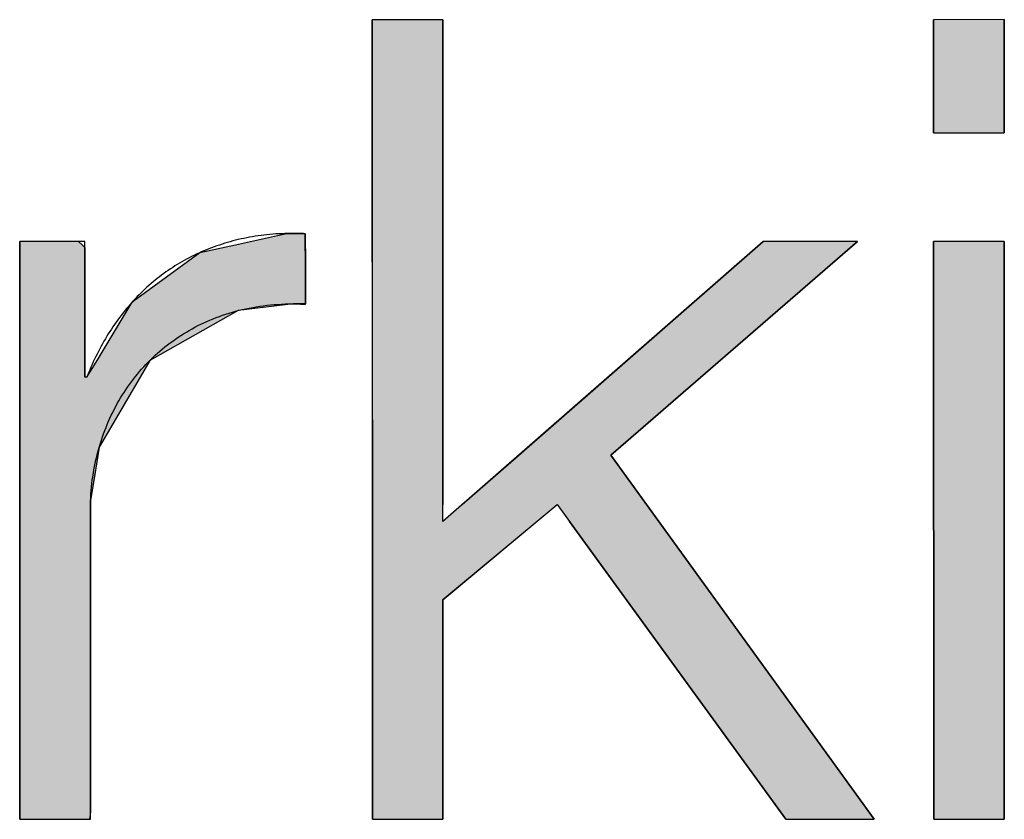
# Model space of a CAD drawing. Extents: x 715 to 7297, y -83 to 6060.
# Tile 48 of 93: x 3590 to 3679, y 134 to 206. Entities that reach past the tile are written whole.
import ezdxf

# ---------------------------------------------------------------- set-up
doc = ezdxf.new("R2010")
doc.units = 0
doc.layers.get('0').update_dxf_attribs({"linetype": 'CONTINUOUS'})
doc.layers.add('LOGO', color=7, linetype='CONTINUOUS')

# ---------------------------------------------------------------- blocks, each defined once
blk = doc.blocks.new('*U32')
at = {"layer": 'LOGO', "color": 30, "linetype": 'CONTINUOUS'}
for p, q in [((48.612, 7.513), (49.161, 7.635)), ((49.161, 7.635), (49.261, 7.657)), ((49.261, 7.657), (49.273, 7.659)), ((49.273, 7.659), (49.524, 7.657)), ((49.524, 7.657), (49.524, 7.635)), ((49.524, 7.635), (49.524, 7.513)), ((45.79, 7.506), (45.793, 7.555)), ((45.79, 7.479), (45.79, 7.506)), ((45.79, 7.23), (45.79, 7.479)), ((46.561, 7.555), (46.611, 7.506)), ((46.611, 7.506), (46.64, 7.479)), ((46.64, 7.479), (46.64, 7.23)), ((48.146, 7.41), (48.612, 7.513)), ((49.524, 7.513), (49.524, 7.41)), ((47.273, 6.774), (48.146, 7.41)), ((49.524, 7.41), (49.524, 6.774)), ((45.79, 6.098), (45.79, 7.23)), ((46.64, 7.23), (46.64, 6.098)), ((47.194, 6.652), (47.247, 6.739)), ((47.247, 6.739), (47.248, 6.741)), ((47.248, 6.741), (47.264, 6.768)), ((47.264, 6.768), (47.273, 6.774)), ((49.369, 6.739), (48.645, 6.652)), ((49.524, 6.741), (49.369, 6.739)), ((49.524, 6.774), (49.524, 6.768)), ((49.524, 6.768), (49.524, 6.741)), ((46.801, 6.001), (47.194, 6.652)), ((48.645, 6.652), (47.492, 6.001)), ((45.79, 6.06), (45.79, 6.098)), ((45.79, 5.783), (45.79, 6.06)), ((46.64, 6.098), (46.64, 6.06)), ((46.64, 6.06), (46.64, 5.783)), ((46.669, 5.783), (46.801, 6.001)), ((47.492, 6.001), (47.365, 5.783)), ((45.79, 4.865), (45.79, 5.783)), ((47.365, 5.783), (46.829, 4.865)), ((45.79, 4.482), (45.79, 4.865)), ((46.829, 4.865), (46.767, 4.482)), ((45.79, 4.172), (45.79, 4.482)), ((46.767, 4.482), (46.716, 4.172)), ((45.79, 3.853), (45.79, 4.172)), ((46.716, 4.172), (46.713, 3.853)), ((45.79, 3.25), (45.79, 3.853)), ((46.713, 3.853), (46.713, 3.25)), ((45.79, 2.727), (45.79, 3.25)), ((46.713, 3.25), (46.713, 2.727)), ((45.79, 2.388), (45.79, 2.727)), ((46.713, 2.727), (46.713, 2.388)), ((45.79, 1.18), (45.79, 2.388)), ((46.713, 2.388), (46.713, 1.18)), ((45.79, 0.629), (45.79, 1.18)), ((46.713, 1.18), (46.713, 0.629)), ((45.79, 0.186), (45.79, 0.629)), ((46.713, 0.629), (46.713, 0.186)), ((45.79, 0.099), (45.79, 0.186)), ((46.713, 0.186), (46.713, 0.099)), ((45.79, 0), (45.79, 0.099)), ((46.713, 0.099), (46.703, 0))]:
    blk.add_line(p, q, dxfattribs=at)
at = {"layer": 'LOGO', "color": 30, "linetype": 'CONTINUOUS', "extrusion": (0, 0, -1)}
for points in [[(-49.161, 7.635), (-49.524, 7.513), (-48.612, 7.513)], [(-49.261, 7.657), (-49.524, 7.635), (-49.161, 7.635)], [(-49.161, 7.635), (-49.524, 7.635), (-49.524, 7.513)], [(-49.273, 7.659), (-49.524, 7.657), (-49.261, 7.657)], [(-49.261, 7.657), (-49.524, 7.657), (-49.524, 7.635)], [(-45.793, 7.555), (-46.611, 7.506), (-45.79, 7.506)], [(-45.79, 7.506), (-46.64, 7.479), (-45.79, 7.479)], [(-45.79, 7.506), (-46.611, 7.506), (-46.64, 7.479)], [(-45.79, 7.479), (-46.64, 7.23), (-45.79, 7.23)], [(-45.79, 7.479), (-46.64, 7.479), (-46.64, 7.23)], [(-45.793, 7.555), (-46.561, 7.555), (-46.611, 7.506)], [(-48.612, 7.513), (-49.524, 7.41), (-48.146, 7.41)], [(-48.612, 7.513), (-49.524, 7.513), (-49.524, 7.41)], [(-48.146, 7.41), (-49.524, 6.774), (-47.273, 6.774)], [(-48.146, 7.41), (-49.524, 7.41), (-49.524, 6.774)], [(-45.79, 7.23), (-46.64, 6.098), (-45.79, 6.098)], [(-45.79, 7.23), (-46.64, 7.23), (-46.64, 6.098)], [(-47.247, 6.739), (-48.645, 6.652), (-47.194, 6.652)], [(-47.248, 6.741), (-49.369, 6.739), (-47.247, 6.739)], [(-47.247, 6.739), (-49.369, 6.739), (-48.645, 6.652)], [(-47.264, 6.768), (-49.524, 6.741), (-47.248, 6.741)], [(-47.248, 6.741), (-49.524, 6.741), (-49.369, 6.739)], [(-47.273, 6.774), (-49.524, 6.768), (-47.264, 6.768)], [(-47.264, 6.768), (-49.524, 6.768), (-49.524, 6.741)], [(-47.273, 6.774), (-49.524, 6.774), (-49.524, 6.768)], [(-47.194, 6.652), (-47.492, 6.001), (-46.801, 6.001)], [(-47.194, 6.652), (-48.645, 6.652), (-47.492, 6.001)], [(-45.79, 6.098), (-46.64, 6.06), (-45.79, 6.06)], [(-45.79, 6.098), (-46.64, 6.098), (-46.64, 6.06)], [(-45.79, 6.06), (-46.64, 5.783), (-45.79, 5.783)], [(-45.79, 6.06), (-46.64, 6.06), (-46.64, 5.783)], [(-46.801, 6.001), (-47.365, 5.783), (-46.669, 5.783)], [(-46.801, 6.001), (-47.492, 6.001), (-47.365, 5.783)], [(-45.79, 5.783), (-46.829, 4.865), (-45.79, 4.865)], [(-45.79, 5.783), (-47.365, 5.783), (-46.829, 4.865)], [(-45.79, 4.865), (-46.767, 4.482), (-45.79, 4.482)], [(-45.79, 4.865), (-46.829, 4.865), (-46.767, 4.482)], [(-45.79, 4.482), (-46.716, 4.172), (-45.79, 4.172)], [(-45.79, 4.482), (-46.767, 4.482), (-46.716, 4.172)], [(-45.79, 4.172), (-46.713, 3.853), (-45.79, 3.853)], [(-45.79, 4.172), (-46.716, 4.172), (-46.713, 3.853)], [(-45.79, 3.853), (-46.713, 3.25), (-45.79, 3.25)], [(-45.79, 3.853), (-46.713, 3.853), (-46.713, 3.25)], [(-45.79, 3.25), (-46.713, 2.727), (-45.79, 2.727)], [(-45.79, 3.25), (-46.713, 3.25), (-46.713, 2.727)], [(-45.79, 2.727), (-46.713, 2.388), (-45.79, 2.388)], [(-45.79, 2.727), (-46.713, 2.727), (-46.713, 2.388)], [(-45.79, 2.388), (-46.713, 1.18), (-45.79, 1.18)], [(-45.79, 2.388), (-46.713, 2.388), (-46.713, 1.18)], [(-45.79, 1.18), (-46.713, 0.629), (-45.79, 0.629)], [(-45.79, 1.18), (-46.713, 1.18), (-46.713, 0.629)], [(-45.79, 0.629), (-46.713, 0.186), (-45.79, 0.186)], [(-45.79, 0.629), (-46.713, 0.629), (-46.713, 0.186)], [(-45.79, 0.186), (-46.713, 0.099), (-45.79, 0.099)], [(-45.79, 0.186), (-46.713, 0.186), (-46.713, 0.099)], [(-45.79, 0.099), (-46.703, 0), (-45.79, 0)], [(-45.79, 0.099), (-46.713, 0.099), (-46.703, 0)]]:
    blk.add_solid(points, dxfattribs=at)
blk = doc.blocks.new('*U33')
at = {"layer": 'LOGO', "color": 30, "linetype": 'CONTINUOUS'}
for p, q in [((50.4, 4.114), (50.4, 10.454)), ((51.322, 10.454), (51.322, 4.114)), ((52.31, 4.758), (55.51, 7.555)), ((56.74, 7.555), (53.518, 4.758)), ((51.574, 4.114), (52.31, 4.758)), ((53.518, 4.758), (53.984, 4.114)), ((50.4, 3.894), (50.4, 4.114)), ((53.984, 4.114), (54.143, 3.894)), ((50.4, 2.869), (50.4, 3.894)), ((52.552, 3.894), (51.322, 2.869)), ((55.802, 0), (52.975, 3.894)), ((54.143, 3.894), (56.959, 0)), ((50.4, 0), (50.4, 2.869)), ((51.322, 2.869), (51.322, 0))]:
    blk.add_line(p, q, dxfattribs=at)
at = {"layer": 'LOGO', "color": 30, "linetype": 'CONTINUOUS', "extrusion": (0, 0, -1)}
for points in [[(-50.4, 10.454), (-51.322, 4.114), (-50.4, 4.114)], [(-50.4, 10.454), (-51.322, 10.454), (-51.322, 4.114)], [(-55.51, 7.555), (-53.518, 4.758), (-52.31, 4.758)], [(-55.51, 7.555), (-56.74, 7.555), (-53.518, 4.758)], [(-52.31, 4.758), (-53.984, 4.114), (-51.574, 4.114)], [(-52.31, 4.758), (-53.518, 4.758), (-53.984, 4.114)], [(-50.4, 4.114), (-51.322, 3.894), (-50.4, 3.894)], [(-50.4, 4.114), (-51.322, 4.114), (-51.322, 3.894)], [(-51.574, 4.114), (-52.552, 3.894), (-51.322, 3.894)], [(-51.574, 4.114), (-52.816, 4.114), (-52.552, 3.894)], [(-52.816, 4.114), (-54.143, 3.894), (-52.975, 3.894)], [(-52.816, 4.114), (-53.984, 4.114), (-54.143, 3.894)], [(-50.4, 3.894), (-51.322, 2.869), (-50.4, 2.869)], [(-50.4, 3.894), (-52.552, 3.894), (-51.322, 2.869)], [(-52.975, 3.894), (-56.959, 0), (-55.802, 0)], [(-52.975, 3.894), (-54.143, 3.894), (-56.959, 0)], [(-50.4, 2.869), (-51.322, 0), (-50.4, 0)], [(-50.4, 2.869), (-51.322, 2.869), (-51.322, 0)]]:
    blk.add_solid(points, dxfattribs=at)
blk = doc.blocks.new('*U34')
at = {"layer": 'LOGO', "color": 30, "linetype": 'CONTINUOUS'}
for p, q in [((57.737, 8.975), (57.737, 10.454)), ((58.659, 10.454), (58.659, 8.975)), ((57.737, 0), (57.737, 7.555)), ((58.659, 7.555), (58.659, 0))]:
    blk.add_line(p, q, dxfattribs=at)
at = {"layer": 'LOGO', "color": 30, "linetype": 'CONTINUOUS', "extrusion": (0, 0, -1)}
for points in [[(-57.737, 10.454), (-58.659, 8.975), (-57.737, 8.975)], [(-57.737, 10.454), (-58.659, 10.454), (-58.659, 8.975)], [(-57.737, 7.555), (-58.659, 0), (-57.737, 0)], [(-57.737, 7.555), (-58.659, 7.555), (-58.659, 0)]]:
    blk.add_solid(points, dxfattribs=at)
blk = doc.blocks.new('KLAUS')
at = {"layer": 'LOGO'}
for points in [[(50.4, 0), (51.322, 0), (51.322, 2.869), (52.816, 4.114), (55.802, 0), (56.959, 0), (53.518, 4.758), (56.74, 7.555), (55.51, 7.555), (51.322, 3.894), (51.322, 10.454), (50.4, 10.454), (50.4, 0), (50.4, 0)], [(57.737, 8.975), (58.659, 8.975), (58.659, 10.454), (57.737, 10.454), (57.737, 8.975), (57.737, 8.975)], [(57.737, 0), (58.659, 0), (58.659, 7.555), (57.737, 7.555), (57.737, 0), (57.737, 0)]]:
    blk.add_lwpolyline(points, dxfattribs=at)
blk.add_polyline3d([(45.79, 0, 0), (45.791, 0, 0), (45.791, 0, 0), (45.793, 0, 0), (45.795, 0, 0), (45.797, 0, 0), (45.8, 0, 0), (45.803, 0, 0), (45.807, 0, 0), (45.812, 0, 0), (45.817, 0, 0), (45.822, 0, 0), (45.828, 0, 0), (45.834, 0, 0), (45.84, 0, 0), (45.847, 0, 0), (45.855, 0, 0), (45.862, 0, 0), (45.871, 0, 0), (45.879, 0, 0), (45.888, 0, 0), (45.897, 0, 0), (45.907, 0, 0), (45.916, 0, 0), (45.926, 0, 0), (45.937, 0, 0), (45.947, 0, 0), (45.959, 0, 0), (45.97, 0, 0), (45.981, 0, 0), (45.993, 0, 0), (46.005, 0, 0), (46.017, 0, 0), (46.029, 0, 0), (46.042, 0, 0), (46.054, 0, 0), (46.067, 0, 0), (46.08, 0, 0), (46.093, 0, 0), (46.106, 0, 0), (46.12, 0, 0), (46.133, 0, 0), (46.147, 0, 0), (46.161, 0, 0), (46.175, 0, 0), (46.188, 0, 0), (46.202, 0, 0), (46.216, 0, 0), (46.23, 0, 0), (46.244, 0, 0), (46.258, 0, 0), (46.272, 0, 0), (46.286, 0, 0), (46.3, 0, 0), (46.314, 0, 0), (46.327, 0, 0), (46.341, 0, 0), (46.355, 0, 0), (46.368, 0, 0), (46.382, 0, 0), (46.395, 0, 0), (46.409, 0, 0), (46.422, 0, 0), (46.435, 0, 0), (46.448, 0, 0), (46.46, 0, 0), (46.473, 0, 0), (46.485, 0, 0), (46.497, 0, 0), (46.509, 0, 0), (46.521, 0, 0), (46.532, 0, 0), (46.544, 0, 0), (46.555, 0, 0), (46.565, 0, 0), (46.576, 0, 0), (46.586, 0, 0), (46.596, 0, 0), (46.605, 0, 0), (46.614, 0, 0), (46.623, 0, 0), (46.632, 0, 0), (46.64, 0, 0), (46.648, 0, 0), (46.655, 0, 0), (46.662, 0, 0), (46.669, 0, 0), (46.675, 0, 0), (46.681, 0, 0), (46.686, 0, 0), (46.691, 0, 0), (46.695, 0, 0), (46.699, 0, 0), (46.703, 0, 0), (46.706, 0, 0), (46.708, 0, 0), (46.71, 0, 0), (46.712, 0, 0), (46.713, 0, 0), (46.713, 0, 0), (46.713, 0.001, 0), (46.713, 0.004, 0), (46.713, 0.01, 0), (46.713, 0.018, 0), (46.713, 0.028, 0), (46.713, 0.041, 0), (46.713, 0.055, 0), (46.713, 0.072, 0), (46.713, 0.091, 0), (46.713, 0.112, 0), (46.713, 0.135, 0), (46.713, 0.16, 0), (46.713, 0.186, 0), (46.713, 0.215, 0), (46.713, 0.245, 0), (46.713, 0.277, 0), (46.713, 0.311, 0), (46.713, 0.346, 0), (46.713, 0.383, 0), (46.713, 0.421, 0), (46.713, 0.461, 0), (46.713, 0.503, 0), (46.713, 0.545, 0), (46.713, 0.589, 0), (46.713, 0.634, 0), (46.713, 0.681, 0), (46.713, 0.729, 0), (46.713, 0.777, 0), (46.713, 0.827, 0), (46.713, 0.878, 0), (46.713, 0.93, 0), (46.713, 0.983, 0), (46.713, 1.036, 0), (46.713, 1.091, 0), (46.713, 1.146, 0), (46.713, 1.202, 0), (46.713, 1.259, 0), (46.713, 1.316, 0), (46.713, 1.374, 0), (46.713, 1.432, 0), (46.713, 1.491, 0), (46.713, 1.55, 0), (46.713, 1.61, 0), (46.713, 1.67, 0), (46.713, 1.73, 0), (46.713, 1.791, 0), (46.713, 1.852, 0), (46.713, 1.912, 0), (46.713, 1.973, 0), (46.713, 2.034, 0), (46.713, 2.095, 0), (46.713, 2.156, 0), (46.713, 2.217, 0), (46.713, 2.277, 0), (46.713, 2.338, 0), (46.713, 2.398, 0), (46.713, 2.458, 0), (46.713, 2.517, 0), (46.713, 2.576, 0), (46.713, 2.635, 0), (46.713, 2.693, 0), (46.713, 2.75, 0), (46.713, 2.807, 0), (46.713, 2.863, 0), (46.713, 2.918, 0), (46.713, 2.973, 0), (46.713, 3.027, 0), (46.713, 3.08, 0), (46.713, 3.132, 0), (46.713, 3.183, 0), (46.713, 3.234, 0), (46.713, 3.283, 0), (46.713, 3.331, 0), (46.713, 3.377, 0), (46.713, 3.423, 0), (46.713, 3.467, 0), (46.713, 3.511, 0), (46.713, 3.552, 0), (46.713, 3.592, 0), (46.713, 3.631, 0), (46.713, 3.669, 0), (46.713, 3.704, 0), (46.713, 3.739, 0), (46.713, 3.771, 0), (46.713, 3.802, 0), (46.713, 3.831, 0), (46.713, 3.858, 0), (46.713, 3.884, 0), (46.713, 3.907, 0), (46.713, 3.929, 0), (46.713, 3.948, 0), (46.713, 3.966, 0), (46.713, 3.981, 0), (46.713, 3.994, 0), (46.713, 4.005, 0), (46.713, 4.014, 0), (46.713, 4.02, 0), (46.713, 4.024, 0), (46.713, 4.026, 0), (46.713, 4.064, 0), (46.714, 4.111, 0), (46.716, 4.158, 0), (46.718, 4.205, 0), (46.721, 4.251, 0), (46.724, 4.298, 0), (46.729, 4.344, 0), (46.734, 4.389, 0), (46.739, 4.435, 0), (46.746, 4.48, 0), (46.753, 4.525, 0), (46.761, 4.57, 0), (46.769, 4.614, 0), (46.778, 4.658, 0), (46.787, 4.702, 0), (46.797, 4.746, 0), (46.808, 4.789, 0), (46.82, 4.832, 0), (46.832, 4.875, 0), (46.845, 4.917, 0), (46.858, 4.959, 0), (46.872, 5.001, 0), (46.887, 5.042, 0), (46.902, 5.083, 0), (46.918, 5.124, 0), (46.934, 5.164, 0), (46.951, 5.204, 0), (46.969, 5.243, 0), (46.987, 5.283, 0), (47.006, 5.321, 0), (47.025, 5.36, 0), (47.045, 5.398, 0), (47.066, 5.435, 0), (47.087, 5.473, 0), (47.109, 5.509, 0), (47.131, 5.546, 0), (47.154, 5.582, 0), (47.177, 5.617, 0), (47.201, 5.652, 0), (47.226, 5.687, 0), (47.251, 5.721, 0), (47.276, 5.755, 0), (47.302, 5.788, 0), (47.329, 5.821, 0), (47.356, 5.854, 0), (47.384, 5.886, 0), (47.412, 5.917, 0), (47.441, 5.948, 0), (47.47, 5.978, 0), (47.5, 6.008, 0), (47.53, 6.038, 0), (47.561, 6.067, 0), (47.592, 6.095, 0), (47.624, 6.123, 0), (47.657, 6.15, 0), (47.689, 6.177, 0), (47.722, 6.203, 0), (47.756, 6.229, 0), (47.791, 6.254, 0), (47.825, 6.279, 0), (47.86, 6.303, 0), (47.896, 6.326, 0), (47.932, 6.349, 0), (47.969, 6.371, 0), (48.006, 6.393, 0), (48.043, 6.414, 0), (48.081, 6.435, 0), (48.12, 6.455, 0), (48.158, 6.474, 0), (48.198, 6.492, 0), (48.237, 6.51, 0), (48.277, 6.528, 0), (48.318, 6.545, 0), (48.359, 6.561, 0), (48.4, 6.576, 0), (48.442, 6.591, 0), (48.484, 6.605, 0), (48.527, 6.618, 0), (48.57, 6.631, 0), (48.613, 6.643, 0), (48.657, 6.655, 0), (48.701, 6.665, 0), (48.746, 6.675, 0), (48.791, 6.685, 0), (48.836, 6.693, 0), (48.882, 6.701, 0), (48.928, 6.708, 0), (48.974, 6.715, 0), (49.021, 6.721, 0), (49.069, 6.725, 0), (49.116, 6.73, 0), (49.164, 6.733, 0), (49.212, 6.736, 0), (49.261, 6.738, 0), (49.31, 6.739, 0), (49.359, 6.739, 0), (49.409, 6.739, 0), (49.459, 6.737, 0), (49.509, 6.735, 0), (49.524, 6.735, 0), (49.524, 6.736, 0), (49.524, 6.737, 0), (49.524, 6.738, 0), (49.524, 6.741, 0), (49.524, 6.744, 0), (49.524, 6.747, 0), (49.524, 6.751, 0), (49.524, 6.755, 0), (49.524, 6.76, 0), (49.524, 6.765, 0), (49.524, 6.77, 0), (49.524, 6.776, 0), (49.524, 6.783, 0), (49.524, 6.79, 0), (49.524, 6.797, 0), (49.524, 6.804, 0), (49.524, 6.813, 0), (49.524, 6.821, 0), (49.524, 6.83, 0), (49.524, 6.839, 0), (49.524, 6.848, 0), (49.524, 6.858, 0), (49.524, 6.868, 0), (49.524, 6.878, 0), (49.524, 6.889, 0), (49.524, 6.9, 0), (49.524, 6.911, 0), (49.524, 6.922, 0), (49.524, 6.934, 0), (49.524, 6.945, 0), (49.524, 6.958, 0), (49.524, 6.97, 0), (49.524, 6.982, 0), (49.524, 6.995, 0), (49.524, 7.008, 0), (49.524, 7.021, 0), (49.524, 7.034, 0), (49.524, 7.047, 0), (49.524, 7.06, 0), (49.524, 7.074, 0), (49.524, 7.087, 0), (49.524, 7.101, 0), (49.524, 7.115, 0), (49.524, 7.129, 0), (49.524, 7.142, 0), (49.524, 7.156, 0), (49.524, 7.17, 0), (49.524, 7.184, 0), (49.524, 7.198, 0), (49.524, 7.212, 0), (49.524, 7.226, 0), (49.524, 7.24, 0), (49.524, 7.254, 0), (49.524, 7.268, 0), (49.524, 7.281, 0), (49.524, 7.295, 0), (49.524, 7.309, 0), (49.524, 7.322, 0), (49.524, 7.336, 0), (49.524, 7.349, 0), (49.524, 7.362, 0), (49.524, 7.375, 0), (49.524, 7.388, 0), (49.524, 7.401, 0), (49.524, 7.414, 0), (49.524, 7.426, 0), (49.524, 7.438, 0), (49.524, 7.45, 0), (49.524, 7.462, 0), (49.524, 7.473, 0), (49.524, 7.485, 0), (49.524, 7.496, 0), (49.524, 7.507, 0), (49.524, 7.517, 0), (49.524, 7.527, 0), (49.524, 7.537, 0), (49.524, 7.547, 0), (49.524, 7.556, 0), (49.524, 7.565, 0), (49.524, 7.574, 0), (49.524, 7.582, 0), (49.524, 7.59, 0), (49.524, 7.597, 0), (49.524, 7.605, 0), (49.524, 7.611, 0), (49.524, 7.618, 0), (49.524, 7.623, 0), (49.524, 7.629, 0), (49.524, 7.634, 0), (49.524, 7.639, 0), (49.524, 7.643, 0), (49.524, 7.646, 0), (49.524, 7.649, 0), (49.524, 7.652, 0), (49.524, 7.654, 0), (49.524, 7.656, 0), (49.524, 7.657, 0), (49.524, 7.657, 0), (49.499, 7.658, 0), (49.458, 7.66, 0), (49.418, 7.66, 0), (49.377, 7.661, 0), (49.337, 7.66, 0), (49.297, 7.66, 0), (49.257, 7.659, 0), (49.217, 7.657, 0), (49.177, 7.655, 0), (49.138, 7.653, 0), (49.099, 7.65, 0), (49.06, 7.646, 0), (49.022, 7.642, 0), (48.983, 7.638, 0), (48.945, 7.633, 0), (48.907, 7.628, 0), (48.869, 7.623, 0), (48.832, 7.617, 0), (48.794, 7.61, 0), (48.758, 7.603, 0), (48.721, 7.596, 0), (48.684, 7.588, 0), (48.648, 7.579, 0), (48.612, 7.571, 0), (48.576, 7.562, 0), (48.54, 7.552, 0), (48.505, 7.542, 0), (48.47, 7.532, 0), (48.435, 7.521, 0), (48.4, 7.509, 0), (48.366, 7.498, 0), (48.331, 7.485, 0), (48.297, 7.473, 0), (48.264, 7.46, 0), (48.23, 7.447, 0), (48.197, 7.433, 0), (48.164, 7.418, 0), (48.132, 7.404, 0), (48.099, 7.389, 0), (48.067, 7.373, 0), (48.035, 7.357, 0), (48.004, 7.341, 0), (47.972, 7.325, 0), (47.941, 7.307, 0), (47.91, 7.29, 0), (47.88, 7.272, 0), (47.849, 7.254, 0), (47.819, 7.235, 0), (47.79, 7.216, 0), (47.76, 7.197, 0), (47.731, 7.177, 0), (47.702, 7.157, 0), (47.673, 7.136, 0), (47.645, 7.115, 0), (47.617, 7.094, 0), (47.589, 7.072, 0), (47.561, 7.05, 0), (47.534, 7.027, 0), (47.507, 7.004, 0), (47.48, 6.981, 0), (47.454, 6.958, 0), (47.428, 6.934, 0), (47.402, 6.909, 0), (47.377, 6.885, 0), (47.351, 6.859, 0), (47.326, 6.834, 0), (47.302, 6.808, 0), (47.277, 6.782, 0), (47.253, 6.755, 0), (47.229, 6.729, 0), (47.206, 6.701, 0), (47.183, 6.674, 0), (47.16, 6.646, 0), (47.137, 6.617, 0), (47.115, 6.589, 0), (47.093, 6.56, 0), (47.072, 6.53, 0), (47.05, 6.501, 0), (47.029, 6.471, 0), (47.008, 6.44, 0), (46.988, 6.41, 0), (46.968, 6.379, 0), (46.948, 6.347, 0), (46.929, 6.316, 0), (46.91, 6.284, 0), (46.891, 6.251, 0), (46.872, 6.218, 0), (46.854, 6.185, 0), (46.836, 6.152, 0), (46.819, 6.118, 0), (46.801, 6.084, 0), (46.785, 6.05, 0), (46.768, 6.016, 0), (46.752, 5.981, 0), (46.736, 5.945, 0), (46.721, 5.91, 0), (46.705, 5.874, 0), (46.691, 5.838, 0), (46.676, 5.801, 0), (46.669, 5.783, 0), (46.669, 5.783, 0), (46.669, 5.783, 0), (46.669, 5.783, 0), (46.669, 5.783, 0), (46.669, 5.783, 0), (46.669, 5.783, 0), (46.668, 5.783, 0), (46.668, 5.783, 0), (46.668, 5.783, 0), (46.668, 5.783, 0), (46.668, 5.783, 0), (46.668, 5.783, 0), (46.667, 5.783, 0), (46.667, 5.783, 0), (46.667, 5.783, 0), (46.667, 5.783, 0), (46.666, 5.783, 0), (46.666, 5.783, 0), (46.666, 5.783, 0), (46.666, 5.783, 0), (46.665, 5.783, 0), (46.665, 5.783, 0), (46.665, 5.783, 0), (46.664, 5.783, 0), (46.664, 5.783, 0), (46.664, 5.783, 0), (46.663, 5.783, 0), (46.663, 5.783, 0), (46.663, 5.783, 0), (46.662, 5.783, 0), (46.662, 5.783, 0), (46.661, 5.783, 0), (46.661, 5.783, 0), (46.661, 5.783, 0), (46.66, 5.783, 0), (46.66, 5.783, 0), (46.66, 5.783, 0), (46.659, 5.783, 0), (46.659, 5.783, 0), (46.658, 5.783, 0), (46.658, 5.783, 0), (46.657, 5.783, 0), (46.657, 5.783, 0), (46.657, 5.783, 0), (46.656, 5.783, 0), (46.656, 5.783, 0), (46.655, 5.783, 0), (46.655, 5.783, 0), (46.654, 5.783, 0), (46.654, 5.783, 0), (46.654, 5.783, 0), (46.653, 5.783, 0), (46.653, 5.783, 0), (46.652, 5.783, 0), (46.652, 5.783, 0), (46.651, 5.783, 0), (46.651, 5.783, 0), (46.651, 5.783, 0), (46.65, 5.783, 0), (46.65, 5.783, 0), (46.649, 5.783, 0), (46.649, 5.783, 0), (46.648, 5.783, 0), (46.648, 5.783, 0), (46.648, 5.783, 0), (46.647, 5.783, 0), (46.647, 5.783, 0), (46.647, 5.783, 0), (46.646, 5.783, 0), (46.646, 5.783, 0), (46.645, 5.783, 0), (46.645, 5.783, 0), (46.645, 5.783, 0), (46.644, 5.783, 0), (46.644, 5.783, 0), (46.644, 5.783, 0), (46.643, 5.783, 0), (46.643, 5.783, 0), (46.643, 5.783, 0), (46.643, 5.783, 0), (46.642, 5.783, 0), (46.642, 5.783, 0), (46.642, 5.783, 0), (46.642, 5.783, 0), (46.641, 5.783, 0), (46.641, 5.783, 0), (46.641, 5.783, 0), (46.641, 5.783, 0), (46.641, 5.783, 0), (46.641, 5.783, 0), (46.64, 5.783, 0), (46.64, 5.783, 0), (46.64, 5.783, 0), (46.64, 5.783, 0), (46.64, 5.783, 0), (46.64, 5.783, 0), (46.64, 5.783, 0), (46.64, 5.783, 0), (46.64, 5.783, 0), (46.64, 5.784, 0), (46.64, 5.786, 0), (46.64, 5.789, 0), (46.64, 5.793, 0), (46.64, 5.798, 0), (46.64, 5.804, 0), (46.64, 5.811, 0), (46.64, 5.819, 0), (46.64, 5.828, 0), (46.64, 5.837, 0), (46.64, 5.848, 0), (46.64, 5.859, 0), (46.64, 5.871, 0), (46.64, 5.884, 0), (46.64, 5.898, 0), (46.64, 5.912, 0), (46.64, 5.928, 0), (46.64, 5.943, 0), (46.64, 5.96, 0), (46.64, 5.977, 0), (46.64, 5.995, 0), (46.64, 6.013, 0), (46.64, 6.033, 0), (46.64, 6.052, 0), (46.64, 6.072, 0), (46.64, 6.093, 0), (46.64, 6.114, 0), (46.64, 6.136, 0), (46.64, 6.158, 0), (46.64, 6.181, 0), (46.64, 6.204, 0), (46.64, 6.227, 0), (46.64, 6.251, 0), (46.64, 6.275, 0), (46.64, 6.3, 0), (46.64, 6.324, 0), (46.64, 6.349, 0), (46.64, 6.375, 0), (46.64, 6.4, 0), (46.64, 6.426, 0), (46.64, 6.452, 0), (46.64, 6.478, 0), (46.64, 6.505, 0), (46.64, 6.531, 0), (46.64, 6.558, 0), (46.64, 6.584, 0), (46.64, 6.611, 0), (46.64, 6.638, 0), (46.64, 6.665, 0), (46.64, 6.692, 0), (46.64, 6.718, 0), (46.64, 6.745, 0), (46.64, 6.772, 0), (46.64, 6.798, 0), (46.64, 6.825, 0), (46.64, 6.851, 0), (46.64, 6.878, 0), (46.64, 6.904, 0), (46.64, 6.929, 0), (46.64, 6.955, 0), (46.64, 6.98, 0), (46.64, 7.006, 0), (46.64, 7.031, 0), (46.64, 7.055, 0), (46.64, 7.079, 0), (46.64, 7.103, 0), (46.64, 7.127, 0), (46.64, 7.15, 0), (46.64, 7.173, 0), (46.64, 7.195, 0), (46.64, 7.217, 0), (46.64, 7.238, 0), (46.64, 7.259, 0), (46.64, 7.279, 0), (46.64, 7.299, 0), (46.64, 7.318, 0), (46.64, 7.337, 0), (46.64, 7.355, 0), (46.64, 7.372, 0), (46.64, 7.389, 0), (46.64, 7.405, 0), (46.64, 7.421, 0), (46.64, 7.435, 0), (46.64, 7.449, 0), (46.64, 7.462, 0), (46.64, 7.475, 0), (46.64, 7.486, 0), (46.64, 7.497, 0), (46.64, 7.507, 0), (46.64, 7.516, 0), (46.64, 7.524, 0), (46.64, 7.531, 0), (46.64, 7.538, 0), (46.64, 7.543, 0), (46.64, 7.547, 0), (46.64, 7.551, 0), (46.64, 7.553, 0), (46.64, 7.554, 0), (46.64, 7.555, 0), (46.639, 7.555, 0), (46.639, 7.555, 0), (46.637, 7.555, 0), (46.635, 7.555, 0), (46.633, 7.555, 0), (46.63, 7.555, 0), (46.627, 7.555, 0), (46.623, 7.555, 0), (46.619, 7.555, 0), (46.614, 7.555, 0), (46.609, 7.555, 0), (46.604, 7.555, 0), (46.598, 7.555, 0), (46.592, 7.555, 0), (46.585, 7.555, 0), (46.578, 7.555, 0), (46.571, 7.555, 0), (46.564, 7.555, 0), (46.556, 7.555, 0), (46.548, 7.555, 0), (46.539, 7.555, 0), (46.53, 7.555, 0), (46.521, 7.555, 0), (46.512, 7.555, 0), (46.502, 7.555, 0), (46.492, 7.555, 0), (46.482, 7.555, 0), (46.472, 7.555, 0), (46.461, 7.555, 0), (46.45, 7.555, 0), (46.439, 7.555, 0), (46.428, 7.555, 0), (46.417, 7.555, 0), (46.405, 7.555, 0), (46.393, 7.555, 0), (46.381, 7.555, 0), (46.369, 7.555, 0), (46.357, 7.555, 0), (46.345, 7.555, 0), (46.333, 7.555, 0), (46.32, 7.555, 0), (46.308, 7.555, 0), (46.295, 7.555, 0), (46.282, 7.555, 0), (46.27, 7.555, 0), (46.257, 7.555, 0), (46.244, 7.555, 0), (46.231, 7.555, 0), (46.218, 7.555, 0), (46.206, 7.555, 0), (46.193, 7.555, 0), (46.18, 7.555, 0), (46.167, 7.555, 0), (46.154, 7.555, 0), (46.142, 7.555, 0), (46.129, 7.555, 0), (46.116, 7.555, 0), (46.104, 7.555, 0), (46.091, 7.555, 0), (46.079, 7.555, 0), (46.067, 7.555, 0), (46.055, 7.555, 0), (46.043, 7.555, 0), (46.031, 7.555, 0), (46.019, 7.555, 0), (46.008, 7.555, 0), (45.997, 7.555, 0), (45.986, 7.555, 0), (45.975, 7.555, 0), (45.964, 7.555, 0), (45.953, 7.555, 0), (45.943, 7.555, 0), (45.933, 7.555, 0), (45.923, 7.555, 0), (45.914, 7.555, 0), (45.904, 7.555, 0), (45.896, 7.555, 0), (45.887, 7.555, 0), (45.879, 7.555, 0), (45.87, 7.555, 0), (45.863, 7.555, 0), (45.855, 7.555, 0), (45.848, 7.555, 0), (45.842, 7.555, 0), (45.835, 7.555, 0), (45.829, 7.555, 0), (45.824, 7.555, 0), (45.818, 7.555, 0), (45.814, 7.555, 0), (45.809, 7.555, 0), (45.805, 7.555, 0), (45.802, 7.555, 0), (45.799, 7.555, 0), (45.796, 7.555, 0), (45.794, 7.555, 0), (45.792, 7.555, 0), (45.791, 7.555, 0), (45.791, 7.555, 0), (45.79, 7.555, 0), (45.79, 7.551, 0), (45.79, 7.544, 0), (45.79, 7.532, 0), (45.79, 7.515, 0), (45.79, 7.494, 0), (45.79, 7.47, 0), (45.79, 7.441, 0), (45.79, 7.408, 0), (45.79, 7.371, 0), (45.79, 7.331, 0), (45.79, 7.287, 0), (45.79, 7.239, 0), (45.79, 7.188, 0), (45.79, 7.134, 0), (45.79, 7.076, 0), (45.79, 7.015, 0), (45.79, 6.951, 0), (45.79, 6.884, 0), (45.79, 6.814, 0), (45.79, 6.741, 0), (45.79, 6.665, 0), (45.79, 6.587, 0), (45.79, 6.506, 0), (45.79, 6.423, 0), (45.79, 6.338, 0), (45.79, 6.25, 0), (45.79, 6.16, 0), (45.79, 6.068, 0), (45.79, 5.973, 0), (45.79, 5.877, 0), (45.79, 5.78, 0), (45.79, 5.68, 0), (45.79, 5.579, 0), (45.79, 5.476, 0), (45.79, 5.372, 0), (45.79, 5.267, 0), (45.79, 5.16, 0), (45.79, 5.052, 0), (45.79, 4.943, 0), (45.79, 4.834, 0), (45.79, 4.723, 0), (45.79, 4.611, 0), (45.79, 4.499, 0), (45.79, 4.387, 0), (45.79, 4.273, 0), (45.79, 4.16, 0), (45.79, 4.046, 0), (45.79, 3.931, 0), (45.79, 3.817, 0), (45.79, 3.703, 0), (45.79, 3.588, 0), (45.79, 3.474, 0), (45.79, 3.36, 0), (45.79, 3.247, 0), (45.79, 3.134, 0), (45.79, 3.021, 0), (45.79, 2.909, 0), (45.79, 2.798, 0), (45.79, 2.688, 0), (45.79, 2.578, 0), (45.79, 2.469, 0), (45.79, 2.362, 0), (45.79, 2.256, 0), (45.79, 2.151, 0), (45.79, 2.047, 0), (45.79, 1.945, 0), (45.79, 1.844, 0), (45.79, 1.745, 0), (45.79, 1.648, 0), (45.79, 1.552, 0), (45.79, 1.459, 0), (45.79, 1.367, 0), (45.79, 1.278, 0), (45.79, 1.191, 0), (45.79, 1.106, 0), (45.79, 1.023, 0), (45.79, 0.943, 0), (45.79, 0.866, 0), (45.79, 0.791, 0), (45.79, 0.719, 0), (45.79, 0.65, 0), (45.79, 0.584, 0), (45.79, 0.521, 0), (45.79, 0.461, 0), (45.79, 0.404, 0), (45.79, 0.35, 0), (45.79, 0.3, 0), (45.79, 0.254, 0), (45.79, 0.211, 0), (45.79, 0.171, 0), (45.79, 0.136, 0), (45.79, 0.104, 0), (45.79, 0.077, 0), (45.79, 0.053, 0), (45.79, 0.034, 0), (45.79, 0.019, 0), (45.79, 0.008, 0), (45.79, 0.001, 0), (45.79, 0, 0), (45.79, 0, 0), (45.79, 0, 0), (45.79, 0, 0), (45.79, 0, 0), (45.79, 0, 0), (45.79, 0, 0), (45.79, 0, 0), (45.79, 0, 0), (45.79, 0, 0), (45.79, 0, 0), (45.79, 0, 0), (45.79, 0, 0), (45.79, 0, 0), (45.79, 0, 0), (45.79, 0, 0), (45.79, 0, 0), (45.79, 0, 0), (45.79, 0, 0), (45.79, 0, 0), (45.79, 0, 0), (45.79, 0, 0), (45.79, 0, 0), (45.79, 0, 0), (45.79, 0, 0), (45.79, 0, 0), (45.79, 0, 0), (45.79, 0, 0), (45.79, 0, 0), (45.79, 0, 0), (45.79, 0, 0), (45.79, 0, 0), (45.79, 0, 0), (45.79, 0, 0), (45.79, 0, 0), (45.79, 0, 0), (45.79, 0, 0), (45.79, 0, 0), (45.79, 0, 0), (45.79, 0, 0), (45.79, 0, 0), (45.79, 0, 0), (45.79, 0, 0), (45.79, 0, 0), (45.79, 0, 0), (45.79, 0, 0), (45.79, 0, 0), (45.79, 0, 0), (45.79, 0, 0), (45.79, 0, 0), (45.79, 0, 0), (45.79, 0, 0), (45.79, 0, 0), (45.79, 0, 0), (45.79, 0, 0), (45.79, 0, 0), (45.79, 0, 0), (45.79, 0, 0), (45.79, 0, 0), (45.79, 0, 0), (45.79, 0, 0), (45.79, 0, 0), (45.79, 0, 0), (45.79, 0, 0), (45.79, 0, 0), (45.79, 0, 0), (45.79, 0, 0), (45.79, 0, 0), (45.79, 0, 0), (45.79, 0, 0), (45.79, 0, 0), (45.79, 0, 0), (45.79, 0, 0), (45.79, 0, 0), (45.79, 0, 0), (45.79, 0, 0), (45.79, 0, 0), (45.79, 0, 0), (45.79, 0, 0), (45.79, 0, 0), (45.79, 0, 0), (45.79, 0, 0), (45.79, 0, 0), (45.79, 0, 0), (45.79, 0, 0), (45.79, 0, 0), (45.79, 0, 0), (45.79, 0, 0), (45.79, 0, 0), (45.79, 0, 0), (45.79, 0, 0), (45.79, 0, 0), (45.79, 0, 0), (45.79, 0, 0), (45.79, 0, 0), (45.79, 0, 0), (45.79, 0, 0), (45.79, 0, 0), (45.79, 0, 0), (45.79, 0, 0)], dxfattribs=at)
at = {"layer": 'LOGO', "color": 30, "linetype": 'CONTINUOUS'}
for name in ['*U33', '*U34', '*U32']:
    blk.add_blockref(name, (0, 0), dxfattribs=at)

msp = doc.modelspace()

# ---------------------------------------------------------------- block references
at = {"xscale": 6.929133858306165, "yscale": 6.929133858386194, "zscale": 6.929133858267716, "rotation": 0.011070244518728}
msp.add_blockref('KLAUS', (3272.5571, 133.5143), dxfattribs=at)

doc.saveas('drawing.dxf')
